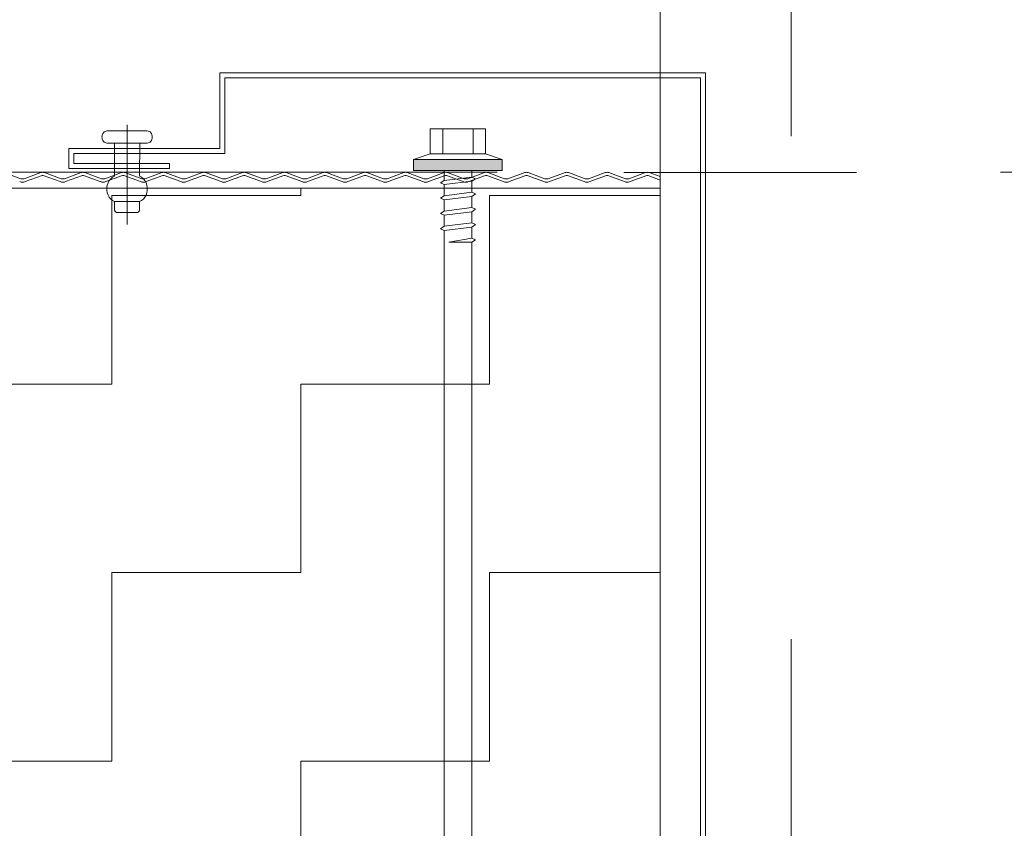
# Model space of a CAD drawing. Header units: metres. Extents: x 1314 to 1415, y -87 to -52.
# Tile 236 of 256: x 1401.694 to 1401.89, y -73.476 to -73.315. Entities that reach past the tile are written whole.
import ezdxf

# ---------------------------------------------------------------- set-up
doc = ezdxf.new("R2010")
doc.units = ezdxf.units.M
doc.header["$PDMODE"] = 65
for name, pattern in [('AUSGEZOGEN', [0]), ('GETRENNT2_S10', [0.045, 0.02, -0.01, 0, -0.005, 0, -0.01]), ('PUNKT2_S9', [0.0015, 0, -0.0015]), ('STRICHLINIE2_S3', [0.275, 0.2, -0.075])]:
    doc.linetypes.add(name, pattern=pattern)
doc.layers.add('XR$9$_42143', color=7, linetype='Continuous')
doc.layers.add('XR$9$_42154', color=7, linetype='Continuous')
for name, color, linetype, lineweight in [('XR$9$Maßlinie 1_50', 7, 'AUSGEZOGEN', 25), ('XR$9$Muster', 4, 'AUSGEZOGEN', 13), ('XR$9$Wand Mauerwerk nt', 7, 'AUSGEZOGEN', 25), ('XR$9$Wand Mauerwerk tr_1', 42, 'AUSGEZOGEN', 18)]:
    doc.layers.add(name, color=color, linetype=linetype, lineweight=lineweight)
doc.styles.add('ARIAL', font='arial.ttf')
doc.dimstyles.new('DIMSTYLE_28', dxfattribs={"dimtxt": 0.04, "dimasz": 0.03, "dimexe": 0, "dimexo": 1e-06, "dimgap": 0.02, "dimtad": 2, "dimdec": 1, "dimlfac": 100, "dimrnd": 0.5, "dimzin": 4, "dimdsep": 46, "dimtxsty": 'ARIAL', "dimblk1": 'ALL_ML_KREIS', "dimblk2": 'ALL_ML_KREIS', "dimsah": 1, "dimcen": 0, "dimse1": 1, "dimse2": 1, "dimclrd": 7, "dimclre": 7, "dimclrt": 7, "dimadec": 0, "dimazin": 0, "dimtfac": 1, "dimtdec": 0, "dimtix": 1, "dimtmove": 2, "dimatfit": 3, "dimfxl": 0, "dimtzin": 0, "dimlwd": 0, "dimlwe": 25, "dimarcsym": 0})
doc.dimstyles.new('DIMSTYLE_29', dxfattribs={"dimtxt": 0.04, "dimasz": 0.03, "dimexe": 0, "dimexo": 1e-06, "dimgap": 0.02, "dimtad": 2, "dimdec": 1, "dimlfac": 100, "dimrnd": 0.5, "dimzin": 4, "dimdsep": 46, "dimtxsty": 'ARIAL', "dimblk1": 'ALL_ML_KREIS', "dimblk2": 'ALL_ML_KREIS', "dimsah": 1, "dimcen": 0, "dimse1": 1, "dimse2": 1, "dimclrd": 7, "dimclre": 7, "dimclrt": 7, "dimadec": 0, "dimazin": 0, "dimtfac": 1, "dimtdec": 0, "dimtix": 1, "dimtmove": 2, "dimatfit": 3, "dimfxl": 0, "dimtvp": 1.2, "dimtzin": 0, "dimlwd": 0, "dimlwe": 25, "dimarcsym": 0})
doc.dimstyles.new('DIMSTYLE_42', dxfattribs={"dimtxt": 0.03, "dimasz": 0.03, "dimexe": 0, "dimexo": 1e-06, "dimgap": 0.015, "dimtad": 2, "dimdec": 0, "dimlfac": 1000, "dimrnd": 5, "dimzin": 12, "dimdsep": 46, "dimtxsty": 'ARIAL', "dimblk1": 'ALL_ML_KREIS', "dimblk2": 'ALL_ML_KREIS', "dimsah": 1, "dimcen": 0, "dimse1": 1, "dimse2": 1, "dimclrd": 7, "dimclre": 7, "dimclrt": 7, "dimadec": 0, "dimazin": 0, "dimtfac": 1, "dimtdec": 0, "dimtix": 1, "dimtmove": 2, "dimatfit": 3, "dimfxl": 0, "dimtzin": 0, "dimlwd": 0, "dimlwe": 25, "dimarcsym": 0})
doc.dimstyles.new('DIMSTYLE_43', dxfattribs={"dimtxt": 0.03, "dimasz": 0.04, "dimexe": 0, "dimexo": 0, "dimgap": 0.015, "dimtad": 2, "dimrnd": 0.005, "dimzin": 4, "dimdsep": 46, "dimtxsty": 'ARIAL', "dimblk1": 'ALL_ML_STRICH', "dimblk2": 'ALL_ML_STRICH', "dimsah": 1, "dimcen": 0, "dimclrd": 7, "dimclre": 7, "dimclrt": 7, "dimadec": 0, "dimazin": 0, "dimtfac": 1, "dimtdec": 0, "dimtix": 1, "dimtmove": 2, "dimatfit": 3, "dimfxl": 0, "dimtzin": 0, "dimlwd": 0, "dimlwe": 25, "dimarcsym": 0})
doc.dimstyles.new('DIMSTYLE_61', dxfattribs={"dimtxt": 0.04, "dimasz": 0.03, "dimexe": 0, "dimexo": 1e-06, "dimgap": 0.02, "dimtad": 2, "dimdec": 3, "dimrnd": 0.005, "dimzin": 4, "dimdsep": 46, "dimtxsty": 'ARIAL', "dimblk1": 'ALL_ML_KREIS', "dimblk2": 'ALL_ML_KREIS', "dimsah": 1, "dimcen": 0, "dimse1": 1, "dimse2": 1, "dimclrd": 7, "dimclre": 7, "dimclrt": 7, "dimadec": 0, "dimazin": 0, "dimtfac": 1, "dimtdec": 0, "dimtix": 1, "dimtmove": 2, "dimatfit": 3, "dimfxl": 0, "dimtzin": 0, "dimlwd": 0, "dimlwe": 25, "dimarcsym": 0})

# ---------------------------------------------------------------- blocks, each defined once
blk = doc.blocks.new('COMPLEXOBJECT_65')
at = {"layer": 'XR$9$_42143', "color": 7, "linetype": 'AUSGEZOGEN', "lineweight": 13, "transparency": 33554687}
for p, q in [((1401.73395, -73.34061), (1401.73395, -73.32561)), ((1401.73395, -73.32561), (1401.83044, -73.32561)), ((1401.73495, -73.34161), (1401.73495, -73.32661)), ((1401.73495, -73.32661), (1401.82945, -73.32661)), ((1401.82945, -73.32661), (1401.82945, -73.89161)), ((1401.83044, -73.32561), (1401.83044, -73.8926)), ((1401.70395, -73.34461), (1401.70395, -73.34061)), ((1401.70395, -73.34061), (1401.73395, -73.34061)), ((1401.70495, -73.3436), (1401.70495, -73.34161)), ((1401.70495, -73.34161), (1401.73495, -73.34161)), ((1401.72395, -73.34461), (1401.70395, -73.34461)), ((1401.72395, -73.3436), (1401.70495, -73.3436)), ((1401.72395, -73.3436), (1401.72395, -73.34461))]:
    blk.add_line(p, q, dxfattribs=at)
blk = doc.blocks.new('ALL_ML_STRICH')
at = {"color": 0, "linetype": 'ByBlock', "lineweight": -2}
for p, q in [((0, -0.5), (0, 0.5)), ((-0.3, -0.3), (0.3, 0.3)), ((-1, 0), (0.5, 0))]:
    blk.add_line(p, q, dxfattribs=at)
blk = doc.blocks.new('*D606')
at = {"layer": 'DEFPOINTS', "color": 7, "linetype": 'AUSGEZOGEN', "lineweight": 25, "transparency": 33554687}
for p in [(1401.84747, -73.11665), (1401.84747, -73.89887), (1403.05597, -73.89887)]:
    blk.add_point(p, dxfattribs=at)
at = {"layer": 'XR$9$Maßlinie 1_50', "color": 7, "linetype": 'AUSGEZOGEN', "lineweight": -2, "transparency": 33554687}
for p, q in [((1401.84747, -73.11665), (1401.84747, -73.11665)), ((1401.84747, -73.11665), (1403.05597, -73.11665)), ((1403.05597, -73.11665), (1403.05597, -73.11665))]:
    blk.add_line(p, q, dxfattribs=at)
at = {"layer": 'XR$9$Maßlinie 1_50', "color": 7, "linetype": 'AUSGEZOGEN', "lineweight": 25, "transparency": 33554687, "xscale": 0.04, "yscale": 0.04, "zscale": 0.04, "rotation": 180}
blk.add_blockref('ALL_ML_STRICH', (1401.84747, -73.11665), dxfattribs=at)
at = {"layer": 'XR$9$Maßlinie 1_50', "color": 7, "linetype": 'AUSGEZOGEN', "lineweight": 25, "transparency": 33554687, "xscale": 0.04, "yscale": 0.04, "zscale": 0.04}
blk.add_blockref('ALL_ML_STRICH', (1403.05597, -73.11665), dxfattribs=at)
blk = doc.blocks.new('ALL_ML_KREIS')
at = {"color": 0, "linetype": 'ByBlock', "lineweight": -2}
for p, q in [((0, -0.5), (0, 0.5)), ((-1, 0), (0.5, 0))]:
    blk.add_line(p, q, dxfattribs=at)
blk.add_circle((0, 0), 0.15, dxfattribs=at)
blk = doc.blocks.new('*D612')
at = {"layer": 'DEFPOINTS', "color": 7, "linetype": 'AUSGEZOGEN', "lineweight": 25, "transparency": 33554687}
for p in [(1401.82146, -73.42121), (1403.08198, -73.43139), (1401.82146, -74.57404)]:
    blk.add_point(p, dxfattribs=at)
at = {"layer": 'XR$9$Maßlinie 1_50', "color": 7, "linetype": 'AUSGEZOGEN', "lineweight": -2, "transparency": 33554687}
blk.add_line((1401.82146, -74.57404), (1403.08198, -74.57404), dxfattribs=at)
at = {"layer": 'XR$9$Maßlinie 1_50', "color": 7, "linetype": 'AUSGEZOGEN', "lineweight": 25, "transparency": 33554687, "xscale": 0.03, "yscale": 0.03, "zscale": 0.03, "rotation": 180}
blk.add_blockref('ALL_ML_KREIS', (1401.82146, -74.57404), dxfattribs=at)
at = {"layer": 'XR$9$Maßlinie 1_50', "color": 7, "linetype": 'AUSGEZOGEN', "lineweight": 25, "transparency": 33554687, "xscale": 0.03, "yscale": 0.03, "zscale": 0.03}
blk.add_blockref('ALL_ML_KREIS', (1403.08198, -74.57404), dxfattribs=at)
blk = doc.blocks.new('*D621')
at = {"layer": 'DEFPOINTS', "color": 7, "linetype": 'AUSGEZOGEN', "lineweight": 25, "transparency": 33554687}
for p in [(1400.74747, -73.11665), (1401.69646, -73.51113), (1400.74747, -73.51481)]:
    blk.add_point(p, dxfattribs=at)
at = {"layer": 'XR$9$Maßlinie 1_50', "color": 7, "linetype": 'AUSGEZOGEN', "lineweight": -2, "transparency": 33554687}
blk.add_line((1400.74747, -73.11665), (1401.69646, -73.11665), dxfattribs=at)
at = {"layer": 'XR$9$Maßlinie 1_50', "color": 7, "linetype": 'AUSGEZOGEN', "lineweight": 25, "transparency": 33554687, "xscale": 0.03, "yscale": 0.03, "zscale": 0.03, "rotation": 180}
blk.add_blockref('ALL_ML_KREIS', (1400.74747, -73.11665), dxfattribs=at)
at = {"layer": 'XR$9$Maßlinie 1_50', "color": 7, "linetype": 'AUSGEZOGEN', "lineweight": 25, "transparency": 33554687, "xscale": 0.03, "yscale": 0.03, "zscale": 0.03}
blk.add_blockref('ALL_ML_KREIS', (1401.69646, -73.11665), dxfattribs=at)
at = {"layer": 'XR$9$Maßlinie 1_50', "color": 7, "linetype": 'AUSGEZOGEN', "lineweight": 25, "transparency": 33554687, "insert": (1401.22, -73.08597), "char_height": 0.04, "width": 0.16, "attachment_point": 5, "style": 'ARIAL'}
blk.add_mtext('\\A1;{\\A1;{95\\H0.026400;\\S^ ;}}', dxfattribs=at)
blk = doc.blocks.new('*D622')
at = {"layer": 'DEFPOINTS', "color": 7, "linetype": 'AUSGEZOGEN', "lineweight": 25, "transparency": 33554687}
for p in [(1401.69646, -73.11665), (1401.82146, -73.44215), (1401.69646, -73.51113)]:
    blk.add_point(p, dxfattribs=at)
at = {"layer": 'XR$9$Maßlinie 1_50', "color": 7, "linetype": 'AUSGEZOGEN', "lineweight": -2, "transparency": 33554687}
blk.add_line((1401.69646, -73.11665), (1401.82146, -73.11665), dxfattribs=at)
at = {"layer": 'XR$9$Maßlinie 1_50', "color": 7, "linetype": 'AUSGEZOGEN', "lineweight": 25, "transparency": 33554687, "xscale": 0.03, "yscale": 0.03, "zscale": 0.03, "rotation": 180}
blk.add_blockref('ALL_ML_KREIS', (1401.69646, -73.11665), dxfattribs=at)
at = {"layer": 'XR$9$Maßlinie 1_50', "color": 7, "linetype": 'AUSGEZOGEN', "lineweight": 25, "transparency": 33554687, "xscale": 0.03, "yscale": 0.03, "zscale": 0.03}
blk.add_blockref('ALL_ML_KREIS', (1401.82146, -73.11665), dxfattribs=at)
at = {"layer": 'XR$9$Maßlinie 1_50', "color": 7, "linetype": 'AUSGEZOGEN', "lineweight": 25, "transparency": 33554687, "insert": (1401.77523, -73.08665), "char_height": 0.04, "width": 0.16, "attachment_point": 5, "style": 'ARIAL'}
blk.add_mtext('\\A1;{\\A1;{12\\H0.026400;\\S5^ ;}}', dxfattribs=at)
blk = doc.blocks.new('*D623')
at = {"layer": 'DEFPOINTS', "color": 7, "linetype": 'AUSGEZOGEN', "lineweight": 25, "transparency": 33554687}
for p in [(1401.82146, -73.11665), (1401.82146, -73.44215), (1401.84747, -73.90132)]:
    blk.add_point(p, dxfattribs=at)
at = {"layer": 'XR$9$Maßlinie 1_50', "color": 7, "linetype": 'AUSGEZOGEN', "lineweight": -2, "transparency": 33554687}
blk.add_line((1401.82146, -73.11665), (1401.84747, -73.11665), dxfattribs=at)
at = {"layer": 'XR$9$Maßlinie 1_50', "color": 7, "linetype": 'AUSGEZOGEN', "lineweight": 25, "transparency": 33554687, "xscale": 0.03, "yscale": 0.03, "zscale": 0.03, "rotation": 180}
blk.add_blockref('ALL_ML_KREIS', (1401.82146, -73.11665), dxfattribs=at)
at = {"layer": 'XR$9$Maßlinie 1_50', "color": 7, "linetype": 'AUSGEZOGEN', "lineweight": 25, "transparency": 33554687, "xscale": 0.03, "yscale": 0.03, "zscale": 0.03}
blk.add_blockref('ALL_ML_KREIS', (1401.84747, -73.11665), dxfattribs=at)
at = {"layer": 'XR$9$Maßlinie 1_50', "color": 7, "linetype": 'AUSGEZOGEN', "lineweight": 25, "transparency": 33554687, "insert": (1401.85227, -73.07165), "char_height": 0.04, "width": 0.12, "attachment_point": 5, "style": 'ARIAL'}
blk.add_mtext('\\A1;{\\A1;{2\\H0.026400;\\S5^ ;}}', dxfattribs=at)
blk = doc.blocks.new('*D625')
at = {"layer": 'DEFPOINTS', "color": 7, "linetype": 'AUSGEZOGEN', "lineweight": 25, "transparency": 33554687}
for p in [(1401.72489, -73.34537), (1401.84146, -73.49537), (1402.08268, -73.49537)]:
    blk.add_point(p, dxfattribs=at)
at = {"layer": 'XR$9$Maßlinie 1_50', "color": 7, "linetype": 'AUSGEZOGEN', "lineweight": -2, "transparency": 33554687}
blk.add_line((1402.08268, -73.49537), (1402.08268, -73.34537), dxfattribs=at)
at = {"layer": 'XR$9$Maßlinie 1_50', "color": 7, "linetype": 'AUSGEZOGEN', "lineweight": 25, "transparency": 33554687, "xscale": 0.03, "yscale": 0.03, "zscale": 0.03}
for p, rotation in [((1402.08268, -73.34537), 90), ((1402.08268, -73.49537), 270)]:
    blk.add_blockref('ALL_ML_KREIS', p, dxfattribs=dict(at, rotation=rotation))
at = {"layer": 'XR$9$Maßlinie 1_50', "color": 7, "linetype": 'AUSGEZOGEN', "lineweight": 25, "transparency": 33554687, "insert": (1402.05199, -73.42233), "char_height": 0.04, "width": 0.16, "attachment_point": 5, "rotation": 90, "style": 'ARIAL'}
blk.add_mtext('\\A1;{\\A1;{15\\H0.026400;\\S^ ;}}', dxfattribs=at)
blk = doc.blocks.new('*D634')
at = {"layer": 'DEFPOINTS', "color": 7, "linetype": 'AUSGEZOGEN', "lineweight": 25, "transparency": 33554687}
for p in [(1400.75747, -73.2287), (1401.82146, -73.34624), (1400.75747, -73.34852)]:
    blk.add_point(p, dxfattribs=at)
at = {"layer": 'XR$9$Maßlinie 1_50', "color": 7, "linetype": 'AUSGEZOGEN', "lineweight": -2, "transparency": 33554687}
blk.add_line((1400.75747, -73.2287), (1401.82146, -73.2287), dxfattribs=at)
at = {"layer": 'XR$9$Maßlinie 1_50', "color": 7, "linetype": 'AUSGEZOGEN', "lineweight": 25, "transparency": 33554687, "xscale": 0.03, "yscale": 0.03, "zscale": 0.03, "rotation": 180}
blk.add_blockref('ALL_ML_KREIS', (1400.75747, -73.2287), dxfattribs=at)
at = {"layer": 'XR$9$Maßlinie 1_50', "color": 7, "linetype": 'AUSGEZOGEN', "lineweight": 25, "transparency": 33554687, "xscale": 0.03, "yscale": 0.03, "zscale": 0.03}
blk.add_blockref('ALL_ML_KREIS', (1401.82146, -73.2287), dxfattribs=at)
at = {"layer": 'XR$9$Maßlinie 1_50', "color": 7, "linetype": 'AUSGEZOGEN', "lineweight": 25, "transparency": 33554687, "insert": (1401.29643, -73.19801), "char_height": 0.04, "width": 0.2, "attachment_point": 5, "style": 'ARIAL'}
blk.add_mtext('\\A1;{\\A1;{1.06\\H0.026400;\\S5^ ;}}', dxfattribs=at)
blk = doc.blocks.new('*D635')
at = {"layer": 'DEFPOINTS', "color": 7, "linetype": 'AUSGEZOGEN', "lineweight": 25, "transparency": 33554687}
for p in [(1400.59747, -72.99112), (1400.59747, -73.36842), (1401.82146, -73.40324)]:
    blk.add_point(p, dxfattribs=at)
at = {"layer": 'XR$9$Maßlinie 1_50', "color": 7, "linetype": 'AUSGEZOGEN', "lineweight": -2, "transparency": 33554687}
blk.add_line((1400.59747, -72.99112), (1401.82146, -72.99112), dxfattribs=at)
at = {"layer": 'XR$9$Maßlinie 1_50', "color": 7, "linetype": 'AUSGEZOGEN', "lineweight": 25, "transparency": 33554687, "xscale": 0.03, "yscale": 0.03, "zscale": 0.03, "rotation": 180}
blk.add_blockref('ALL_ML_KREIS', (1400.59747, -72.99112), dxfattribs=at)
at = {"layer": 'XR$9$Maßlinie 1_50', "color": 7, "linetype": 'AUSGEZOGEN', "lineweight": 25, "transparency": 33554687, "xscale": 0.03, "yscale": 0.03, "zscale": 0.03}
blk.add_blockref('ALL_ML_KREIS', (1401.82146, -72.99112), dxfattribs=at)
at = {"layer": 'XR$9$Maßlinie 1_50', "color": 7, "linetype": 'AUSGEZOGEN', "lineweight": 25, "transparency": 33554687, "insert": (1401.21643, -72.96112), "char_height": 0.04, "width": 0.2, "attachment_point": 5, "style": 'ARIAL'}
blk.add_mtext('\\A1;{\\A1;{1.22\\H0.026400;\\S5^ ;}}', dxfattribs=at)
blk = doc.blocks.new('*D679')
at = {"layer": 'DEFPOINTS', "color": 7, "linetype": 'AUSGEZOGEN', "lineweight": 25, "transparency": 33554687}
for p in [(1401.69646, -73.49537), (1401.69671, -73.59537), (1401.86987, -73.59537)]:
    blk.add_point(p, dxfattribs=at)
at = {"layer": 'XR$9$Maßlinie 1_50', "color": 7, "linetype": 'AUSGEZOGEN', "lineweight": -2, "transparency": 33554687}
blk.add_line((1401.86987, -73.59537), (1401.86987, -73.49537), dxfattribs=at)
at = {"layer": 'XR$9$Maßlinie 1_50', "color": 7, "linetype": 'AUSGEZOGEN', "lineweight": 25, "transparency": 33554687, "xscale": 0.03, "yscale": 0.03, "zscale": 0.03}
for p, rotation in [((1401.86987, -73.49537), 90), ((1401.86987, -73.59537), 270)]:
    blk.add_blockref('ALL_ML_KREIS', p, dxfattribs=dict(at, rotation=rotation))
at = {"layer": 'XR$9$Maßlinie 1_50', "color": 7, "linetype": 'AUSGEZOGEN', "lineweight": 25, "transparency": 33554687, "insert": (1401.83919, -73.54711), "char_height": 0.04, "width": 0.16, "attachment_point": 5, "rotation": 90, "style": 'ARIAL'}
blk.add_mtext('\\A1;{\\A1;{10\\H0.026400;\\S^ ;}}', dxfattribs=at)
blk = doc.blocks.new('*D682')
at = {"layer": 'DEFPOINTS', "color": 7, "linetype": 'AUSGEZOGEN', "lineweight": 25, "transparency": 33554687}
for p in [(1401.69646, -73.49537), (1401.69671, -73.59537), (1401.86987, -73.59537)]:
    blk.add_point(p, dxfattribs=at)
at = {"layer": 'XR$9$Maßlinie 1_50', "color": 7, "linetype": 'AUSGEZOGEN', "lineweight": -2, "transparency": 33554687}
blk.add_line((1401.86987, -73.59537), (1401.86987, -73.49537), dxfattribs=at)
at = {"layer": 'XR$9$Maßlinie 1_50', "color": 7, "linetype": 'AUSGEZOGEN', "lineweight": 25, "transparency": 33554687, "xscale": 0.03, "yscale": 0.03, "zscale": 0.03}
for p, rotation in [((1401.86987, -73.49537), 90), ((1401.86987, -73.59537), 270)]:
    blk.add_blockref('ALL_ML_KREIS', p, dxfattribs=dict(at, rotation=rotation))
at = {"layer": 'XR$9$Maßlinie 1_50', "color": 7, "linetype": 'AUSGEZOGEN', "lineweight": 25, "transparency": 33554687, "insert": (1401.83919, -73.54711), "char_height": 0.04, "width": 0.16, "attachment_point": 5, "rotation": 90, "style": 'ARIAL'}
blk.add_mtext('\\A1;{\\A1;{10\\H0.026400;\\S^ ;}}', dxfattribs=at)

msp = doc.modelspace()

# ---------------------------------------------------------------- hatches: boundary and pattern name
at = {"linetype": 'AUSGEZOGEN', "lineweight": 35, "transparency": 33554687}
h = msp.add_hatch(color=7, dxfattribs=at)
h.set_gradient(color2=(0, 0, 0), one_color=1)
h.paths.add_polyline_path([(1401.79006, -73.34281), (1401.77246, -73.34281), (1401.79006, -73.34501)], flags=0)
h = msp.add_hatch(color=7, dxfattribs=at)
h.set_gradient(color2=(0, 0, 0), one_color=1)
h.paths.add_polyline_path([(1401.79006, -73.34501), (1401.77246, -73.34281), (1401.77246, -73.34501)], flags=0)
at = {"layer": 'XR$9$Muster', "linetype": 'AUSGEZOGEN', "lineweight": 13, "transparency": 33554687}
h = msp.add_hatch(dxfattribs=at)
h.set_pattern_fill('MUSTER', color=4, scale=0.0375, angle=90, style=0, pattern_type=2)
h.set_pattern_definition([(90, (-0.075, 0.075), (-0.0375, 0.0375), [0.0375, -0.0375]), (180, (-0.075, 0.075), (-0.0375, -0.0375), [0.0375, -0.0375])])
h.paths.add_polyline_path([(1401.82146, -73.34852), (1400.75747, -73.34852), (1400.75747, -73.48993), (1401.82146, -73.48993)], flags=0)

# ---------------------------------------------------------------- linework, layer by layer
at = {"color": 7, "linetype": 'AUSGEZOGEN', "lineweight": 13, "transparency": 33554687}
for p, q in [((1401.71116, -73.33725), (1401.71098, -73.33736)), ((1401.71134, -73.33718), (1401.71116, -73.33725)), ((1401.71154, -73.33716), (1401.71134, -73.33718)), ((1401.71154, -73.33716), (1401.71954, -73.33716)), ((1401.71554, -73.33596), (1401.71553, -73.35576)), ((1401.71973, -73.33718), (1401.71954, -73.33716)), ((1401.71992, -73.33725), (1401.71973, -73.33718)), ((1401.7201, -73.33736), (1401.71992, -73.33725)), ((1401.77576, -73.34171), (1401.77576, -73.33676)), ((1401.77576, -73.33676), (1401.78126, -73.33676)), ((1401.77823, -73.33676), (1401.77823, -73.34171)), ((1401.78126, -73.33676), (1401.78676, -73.33676)), ((1401.78428, -73.33676), (1401.78428, -73.34171)), ((1401.78676, -73.33676), (1401.78676, -73.34171)), ((1401.71056, -73.33812), (1401.71054, -73.33835)), ((1401.71054, -73.33835), (1401.71056, -73.33859)), ((1401.71061, -73.3379), (1401.71056, -73.33812)), ((1401.71056, -73.33859), (1401.71061, -73.33881)), ((1401.71071, -73.33769), (1401.71061, -73.3379)), ((1401.71061, -73.33881), (1401.71071, -73.33902)), ((1401.71083, -73.3375), (1401.71071, -73.33769)), ((1401.71071, -73.33902), (1401.71083, -73.3392)), ((1401.71098, -73.33736), (1401.71083, -73.3375)), ((1401.71083, -73.3392), (1401.71098, -73.33935)), ((1401.72024, -73.33751), (1401.7201, -73.33736)), ((1401.7201, -73.33936), (1401.72024, -73.3392)), ((1401.72037, -73.33769), (1401.72024, -73.33751)), ((1401.72024, -73.3392), (1401.72037, -73.33902)), ((1401.72046, -73.3379), (1401.72037, -73.33769)), ((1401.72037, -73.33902), (1401.72046, -73.33882)), ((1401.72052, -73.33812), (1401.72046, -73.3379)), ((1401.72046, -73.33882), (1401.72052, -73.33859)), ((1401.72054, -73.33836), (1401.72052, -73.33812)), ((1401.72052, -73.33859), (1401.72054, -73.33836)), ((1401.71098, -73.33935), (1401.71116, -73.33946)), ((1401.71116, -73.33946), (1401.71134, -73.33953)), ((1401.71134, -73.33953), (1401.71154, -73.33955)), ((1401.71304, -73.33955), (1401.71154, -73.33955)), ((1401.71304, -73.33955), (1401.71804, -73.33956)), ((1401.71304, -73.33955), (1401.71304, -73.34616)), ((1401.71804, -73.33956), (1401.71803, -73.34616)), ((1401.71954, -73.33956), (1401.71804, -73.33956)), ((1401.71954, -73.33956), (1401.71973, -73.33953)), ((1401.71973, -73.33953), (1401.71992, -73.33947)), ((1401.71992, -73.33947), (1401.7201, -73.33936)), ((1401.77246, -73.34281), (1401.77576, -73.34171)), ((1401.79006, -73.34281), (1401.77246, -73.34281)), ((1401.77246, -73.34281), (1401.77246, -73.34501)), ((1401.78676, -73.34171), (1401.77576, -73.34171)), ((1401.79006, -73.34281), (1401.78676, -73.34171)), ((1401.79006, -73.34501), (1401.79006, -73.34281)), ((1401.79006, -73.34501), (1401.77246, -73.34501)), ((1401.77851, -73.347), (1401.77851, -73.34501)), ((1401.784, -73.34501), (1401.784, -73.34632)), ((1401.712, -73.34702), (1401.71176, -73.34745)), ((1401.71229, -73.34666), (1401.712, -73.34702)), ((1401.71264, -73.34636), (1401.71229, -73.34666)), ((1401.71304, -73.34616), (1401.71264, -73.34636)), ((1401.71843, -73.34637), (1401.71803, -73.34616)), ((1401.71878, -73.34666), (1401.71843, -73.34637)), ((1401.71908, -73.34702), (1401.71878, -73.34666)), ((1401.71931, -73.34745), (1401.71908, -73.34702)), ((1401.77779, -73.3475), (1401.77851, -73.347)), ((1401.77851, -73.347), (1401.784, -73.34632)), ((1401.784, -73.34632), (1401.78472, -73.34665)), ((1401.78472, -73.34665), (1401.784, -73.34716)), ((1401.7116, -73.34792), (1401.71152, -73.34842)), ((1401.71152, -73.34842), (1401.71152, -73.34893)), ((1401.71152, -73.34893), (1401.7116, -73.34944)), ((1401.71176, -73.34745), (1401.7116, -73.34792)), ((1401.71947, -73.34793), (1401.71931, -73.34745)), ((1401.71955, -73.34843), (1401.71947, -73.34793)), ((1401.71947, -73.34944), (1401.71955, -73.34894)), ((1401.71955, -73.34894), (1401.71955, -73.34843)), ((1401.77851, -73.34783), (1401.77779, -73.3475)), ((1401.784, -73.34716), (1401.77851, -73.34783)), ((1401.77851, -73.35003), (1401.77851, -73.34783)), ((1401.784, -73.34715), (1401.784, -73.34935)), ((1401.7116, -73.34944), (1401.71176, -73.34991)), ((1401.71176, -73.34991), (1401.712, -73.35034)), ((1401.712, -73.35034), (1401.71229, -73.35071)), ((1401.71229, -73.35071), (1401.71264, -73.351)), ((1401.71843, -73.351), (1401.71878, -73.35071)), ((1401.71878, -73.35071), (1401.71908, -73.35034)), ((1401.71908, -73.35034), (1401.71931, -73.34992)), ((1401.71931, -73.34992), (1401.71947, -73.34944)), ((1401.77779, -73.35053), (1401.77851, -73.35004)), ((1401.77851, -73.35086), (1401.77779, -73.35053)), ((1401.77851, -73.35004), (1401.784, -73.34935)), ((1401.784, -73.35019), (1401.77851, -73.35086)), ((1401.77851, -73.35306), (1401.77851, -73.35086)), ((1401.784, -73.34935), (1401.78472, -73.34968)), ((1401.78472, -73.34968), (1401.784, -73.35019)), ((1401.784, -73.35018), (1401.784, -73.35238)), ((1401.71264, -73.351), (1401.71303, -73.3512)), ((1401.71303, -73.35276), (1401.71303, -73.3512)), ((1401.71303, -73.3512), (1401.71803, -73.3512)), ((1401.71303, -73.35276), (1401.71304, -73.35288)), ((1401.71304, -73.35288), (1401.71307, -73.35299)), ((1401.718, -73.35299), (1401.71802, -73.35288)), ((1401.71802, -73.35288), (1401.71803, -73.35276)), ((1401.71803, -73.3512), (1401.71843, -73.351)), ((1401.71803, -73.3512), (1401.71803, -73.35276)), ((1401.77851, -73.35307), (1401.784, -73.35238)), ((1401.784, -73.35238), (1401.78472, -73.35271)), ((1401.78472, -73.35271), (1401.784, -73.35322)), ((1401.71307, -73.35299), (1401.71312, -73.35309)), ((1401.71312, -73.35309), (1401.71318, -73.35319)), ((1401.71318, -73.35319), (1401.71325, -73.35326)), ((1401.71325, -73.35326), (1401.71334, -73.35332)), ((1401.71334, -73.35332), (1401.71343, -73.35335)), ((1401.71343, -73.35335), (1401.71353, -73.35336)), ((1401.71753, -73.35336), (1401.71353, -73.35336)), ((1401.71753, -73.35336), (1401.71763, -73.35335)), ((1401.71763, -73.35335), (1401.71772, -73.35332)), ((1401.71772, -73.35332), (1401.71781, -73.35326)), ((1401.71781, -73.35326), (1401.71789, -73.35319)), ((1401.71789, -73.35319), (1401.71795, -73.3531)), ((1401.71795, -73.3531), (1401.718, -73.35299)), ((1401.77779, -73.35356), (1401.77851, -73.35307)), ((1401.77851, -73.35389), (1401.77779, -73.35356)), ((1401.784, -73.35322), (1401.77851, -73.35389)), ((1401.77851, -73.35609), (1401.77851, -73.35389)), ((1401.784, -73.35322), (1401.784, -73.35542)), ((1401.77779, -73.35659), (1401.77851, -73.3561)), ((1401.77851, -73.35692), (1401.77779, -73.35659)), ((1401.77851, -73.3561), (1401.784, -73.35542)), ((1401.784, -73.35625), (1401.77851, -73.35692)), ((1401.784, -73.35542), (1401.78472, -73.35575)), ((1401.78472, -73.35575), (1401.784, -73.35625)), ((1401.784, -73.35625), (1401.784, -73.35845)), ((1401.77851, -73.51163), (1401.77851, -73.35692)), ((1401.77943, -73.35928), (1401.784, -73.35845)), ((1401.784, -73.35845), (1401.78472, -73.35877)), ((1401.784, -73.35928), (1401.77943, -73.35928)), ((1401.78472, -73.35877), (1401.784, -73.35928)), ((1401.784, -73.35928), (1401.784, -73.51163))]:
    msp.add_line(p, q, dxfattribs=at)
at = {"layer": 'XR$9$_42143', "color": 30, "linetype": 'AUSGEZOGEN', "lineweight": 13, "transparency": 33554687}
for p, q in [((1401.69442, -73.34664), (1401.6911, -73.34543)), ((1401.69842, -73.34543), (1401.6951, -73.34664)), ((1401.69532, -73.34723), (1401.69864, -73.34602)), ((1401.69889, -73.34602), (1401.70221, -73.34723)), ((1401.70243, -73.34664), (1401.6991, -73.34543)), ((1401.70643, -73.34543), (1401.70311, -73.34664)), ((1401.70332, -73.34723), (1401.70665, -73.34602)), ((1401.7069, -73.34602), (1401.71022, -73.34723)), ((1401.71043, -73.34664), (1401.70711, -73.34543)), ((1401.71444, -73.34543), (1401.71112, -73.34664)), ((1401.71133, -73.34723), (1401.71465, -73.34602)), ((1401.71491, -73.34602), (1401.71823, -73.34723)), ((1401.71844, -73.34664), (1401.71512, -73.34543)), ((1401.72245, -73.34543), (1401.71913, -73.34664)), ((1401.71934, -73.34723), (1401.72266, -73.34602)), ((1401.72292, -73.34602), (1401.72624, -73.34723)), ((1401.72645, -73.34664), (1401.72313, -73.34543)), ((1401.73046, -73.34543), (1401.72713, -73.34664)), ((1401.72735, -73.34723), (1401.73067, -73.34602)), ((1401.73092, -73.34602), (1401.73424, -73.34723)), ((1401.73446, -73.34664), (1401.73114, -73.34543)), ((1401.73846, -73.34543), (1401.73514, -73.34664)), ((1401.73536, -73.34723), (1401.73868, -73.34602)), ((1401.73893, -73.34602), (1401.74225, -73.34723)), ((1401.74247, -73.34664), (1401.73915, -73.34543)), ((1401.74647, -73.34543), (1401.74315, -73.34664)), ((1401.74337, -73.34723), (1401.74669, -73.34602)), ((1401.74694, -73.34602), (1401.75026, -73.34723)), ((1401.75048, -73.34664), (1401.74716, -73.34543)), ((1401.75448, -73.34543), (1401.75116, -73.34664)), ((1401.75138, -73.34723), (1401.7547, -73.34602)), ((1401.75495, -73.34602), (1401.75827, -73.34723)), ((1401.75849, -73.34664), (1401.75517, -73.34543)), ((1401.76249, -73.34543), (1401.75917, -73.34664)), ((1401.75938, -73.34723), (1401.76271, -73.34602)), ((1401.76296, -73.34602), (1401.76628, -73.34723)), ((1401.76649, -73.34664), (1401.76317, -73.34543)), ((1401.7705, -73.34543), (1401.76718, -73.34664)), ((1401.76739, -73.34723), (1401.77071, -73.34602)), ((1401.77097, -73.34602), (1401.77429, -73.34723)), ((1401.7745, -73.34664), (1401.77118, -73.34543)), ((1401.77851, -73.34543), (1401.77519, -73.34664)), ((1401.7754, -73.34723), (1401.77872, -73.34602)), ((1401.77898, -73.34602), (1401.7823, -73.34723)), ((1401.78251, -73.34664), (1401.77919, -73.34543)), ((1401.78652, -73.34543), (1401.7832, -73.34664)), ((1401.78341, -73.34723), (1401.78673, -73.34602)), ((1401.78698, -73.34602), (1401.79031, -73.34723)), ((1401.79052, -73.34664), (1401.7872, -73.34543)), ((1401.79453, -73.34543), (1401.7912, -73.34664)), ((1401.79142, -73.34723), (1401.79474, -73.34602)), ((1401.79499, -73.34602), (1401.79831, -73.34723)), ((1401.79853, -73.34664), (1401.79521, -73.34543)), ((1401.80253, -73.34543), (1401.79921, -73.34664)), ((1401.79943, -73.34723), (1401.80275, -73.34602)), ((1401.803, -73.34602), (1401.80632, -73.34723)), ((1401.80654, -73.34664), (1401.80322, -73.34543)), ((1401.81054, -73.34543), (1401.80722, -73.34664)), ((1401.80744, -73.34723), (1401.81076, -73.34602)), ((1401.81101, -73.34602), (1401.81433, -73.34723)), ((1401.81455, -73.34664), (1401.81123, -73.34543)), ((1401.81855, -73.34543), (1401.81523, -73.34664)), ((1401.81545, -73.34723), (1401.81877, -73.34602)), ((1401.81902, -73.34602), (1401.82146, -73.34691)), ((1401.82146, -73.34624), (1401.81923, -73.34543))]:
    msp.add_line(p, q, dxfattribs=at)
for centre, radius, start, end in [((1401.69476, -73.3457), 0.001, 250.0189, 289.9791), ((1401.69876, -73.34637), 0.001, 70.0189, 109.9791), ((1401.69876, -73.34637), 0.00037, 70.0189, 109.9791), ((1401.70277, -73.3457), 0.001, 250.0189, 289.9791), ((1401.70677, -73.34637), 0.001, 70.0189, 109.9791), ((1401.70677, -73.34637), 0.001, 70.0189, 109.9791), ((1401.70677, -73.34637), 0.00037, 70.0189, 109.9791), ((1401.70677, -73.34637), 0.00037, 70.0189, 109.9791), ((1401.71078, -73.3457), 0.001, 250.0189, 289.9791), ((1401.71478, -73.34637), 0.001, 70.0189, 109.9791), ((1401.71478, -73.34637), 0.00037, 70.0189, 109.9791), ((1401.71878, -73.3457), 0.001, 250.0189, 289.9791), ((1401.72279, -73.34637), 0.001, 70.0189, 109.9791), ((1401.72279, -73.34637), 0.001, 70.0189, 109.9791), ((1401.72279, -73.34637), 0.00037, 70.0189, 109.9791), ((1401.72279, -73.34637), 0.00037, 70.0189, 109.9791), ((1401.72679, -73.3457), 0.001, 250.0189, 289.9791), ((1401.7308, -73.34637), 0.001, 70.0189, 109.9791), ((1401.7308, -73.34637), 0.00037, 70.0189, 109.9791), ((1401.7348, -73.3457), 0.001, 250.0189, 289.9791), ((1401.73881, -73.34637), 0.001, 70.0189, 109.9791), ((1401.73881, -73.34637), 0.001, 70.0189, 109.9791), ((1401.73881, -73.34637), 0.00037, 70.0189, 109.9791), ((1401.73881, -73.34637), 0.00037, 70.0189, 109.9791), ((1401.74281, -73.3457), 0.001, 250.0189, 289.9791), ((1401.74681, -73.34637), 0.001, 70.0189, 109.9791), ((1401.74681, -73.34637), 0.00037, 70.0189, 109.9791), ((1401.75082, -73.3457), 0.001, 250.0189, 289.9791), ((1401.75482, -73.34637), 0.001, 70.0189, 109.9791), ((1401.75482, -73.34637), 0.001, 70.0189, 109.9791), ((1401.75482, -73.34637), 0.00037, 70.0189, 109.9791), ((1401.75482, -73.34637), 0.00037, 70.0189, 109.9791), ((1401.75883, -73.3457), 0.001, 250.0189, 289.9791), ((1401.76283, -73.34637), 0.001, 70.0189, 109.9791), ((1401.76283, -73.34637), 0.00037, 70.0189, 109.9791), ((1401.76684, -73.3457), 0.001, 250.0189, 289.9791), ((1401.77084, -73.34637), 0.001, 70.0189, 109.9791), ((1401.77084, -73.34637), 0.001, 70.0189, 109.9791), ((1401.77084, -73.34637), 0.00037, 70.0189, 109.9791), ((1401.77084, -73.34637), 0.00037, 70.0189, 109.9791), ((1401.77485, -73.3457), 0.001, 250.0189, 289.9791), ((1401.77885, -73.34637), 0.001, 70.0189, 109.9791), ((1401.77885, -73.34637), 0.00037, 70.0189, 109.9791), ((1401.78285, -73.3457), 0.001, 250.0189, 289.9791), ((1401.78686, -73.34637), 0.001, 70.0189, 109.9791), ((1401.78686, -73.34637), 0.001, 70.0189, 109.9791), ((1401.78686, -73.34637), 0.00037, 70.0189, 109.9791), ((1401.78686, -73.34637), 0.00037, 70.0189, 109.9791), ((1401.79086, -73.3457), 0.001, 250.0189, 289.9791), ((1401.79487, -73.34637), 0.001, 70.0189, 109.9791), ((1401.79487, -73.34637), 0.00037, 70.0189, 109.9791), ((1401.79887, -73.3457), 0.001, 250.0189, 289.9791), ((1401.80288, -73.34637), 0.001, 70.0189, 109.9791), ((1401.80288, -73.34637), 0.001, 70.0189, 109.9791), ((1401.80288, -73.34637), 0.00037, 70.0189, 109.9791), ((1401.80288, -73.34637), 0.00037, 70.0189, 109.9791), ((1401.80688, -73.3457), 0.001, 250.0189, 289.9791), ((1401.81088, -73.34637), 0.001, 70.0189, 109.9791), ((1401.81088, -73.34637), 0.00037, 70.0189, 109.9791), ((1401.81489, -73.3457), 0.001, 250.0189, 289.9791), ((1401.81889, -73.34637), 0.001, 70.0189, 109.9791), ((1401.81889, -73.34637), 0.001, 70.0189, 109.9791), ((1401.81889, -73.34637), 0.00037, 70.0189, 109.9791), ((1401.81889, -73.34637), 0.00037, 70.0189, 109.9791), ((1401.69476, -73.3457), 0.00163, 250.0189, 289.9791), ((1401.70277, -73.3457), 0.00163, 250.0189, 289.9791), ((1401.71078, -73.3457), 0.00163, 250.0189, 289.9791), ((1401.71878, -73.3457), 0.00163, 250.0189, 289.9791), ((1401.72679, -73.3457), 0.00163, 250.0189, 289.9791), ((1401.7348, -73.3457), 0.00163, 250.0189, 289.9791), ((1401.74281, -73.3457), 0.00163, 250.0189, 289.9791), ((1401.75082, -73.3457), 0.00163, 250.0189, 289.9791), ((1401.75883, -73.3457), 0.00163, 250.0189, 289.9791), ((1401.76684, -73.3457), 0.00163, 250.0189, 289.9791), ((1401.77485, -73.3457), 0.00163, 250.0189, 289.9791), ((1401.78285, -73.3457), 0.00163, 250.0189, 289.9791), ((1401.79086, -73.3457), 0.00163, 250.0189, 289.9791), ((1401.79887, -73.3457), 0.00163, 250.0189, 289.9791), ((1401.80688, -73.3457), 0.00163, 250.0189, 289.9791), ((1401.81489, -73.3457), 0.00163, 250.0189, 289.9791)]:
    msp.add_arc(centre, radius, start, end, dxfattribs=at)
at = {"layer": 'XR$9$_42154', "color": 7, "linetype": 'STRICHLINIE2_S3', "lineweight": 13, "transparency": 33554687}
msp.add_line((1401.82146, -74.61682), (1401.82146, -73.03822), dxfattribs=at)
at = {"layer": 'XR$9$_42154', "color": 51, "linetype": 'AUSGEZOGEN', "lineweight": 13, "transparency": 33554687}
for p, q in [((1401.69864, -73.34602), (1401.69532, -73.34723)), ((1401.70221, -73.34723), (1401.69889, -73.34602)), ((1401.70665, -73.34602), (1401.70332, -73.34723)), ((1401.71022, -73.34723), (1401.7069, -73.34602)), ((1401.71465, -73.34602), (1401.71133, -73.34723)), ((1401.71823, -73.34723), (1401.71491, -73.34602)), ((1401.72266, -73.34602), (1401.71934, -73.34723)), ((1401.72624, -73.34723), (1401.72292, -73.34602)), ((1401.73067, -73.34602), (1401.72735, -73.34723)), ((1401.73424, -73.34723), (1401.73092, -73.34602)), ((1401.73868, -73.34602), (1401.73536, -73.34723)), ((1401.74225, -73.34723), (1401.73893, -73.34602)), ((1401.74669, -73.34602), (1401.74337, -73.34723)), ((1401.75026, -73.34723), (1401.74694, -73.34602)), ((1401.7547, -73.34602), (1401.75138, -73.34723)), ((1401.75827, -73.34723), (1401.75495, -73.34602)), ((1401.76271, -73.34602), (1401.75938, -73.34723)), ((1401.76628, -73.34723), (1401.76296, -73.34602)), ((1401.77071, -73.34602), (1401.76739, -73.34723)), ((1401.77429, -73.34723), (1401.77097, -73.34602)), ((1401.77872, -73.34602), (1401.7754, -73.34723)), ((1401.7823, -73.34723), (1401.77898, -73.34602)), ((1401.78673, -73.34602), (1401.78341, -73.34723)), ((1401.79031, -73.34723), (1401.78698, -73.34602)), ((1401.79474, -73.34602), (1401.79142, -73.34723)), ((1401.79831, -73.34723), (1401.79499, -73.34602)), ((1401.80275, -73.34602), (1401.79943, -73.34723)), ((1401.80632, -73.34723), (1401.803, -73.34602)), ((1401.81076, -73.34602), (1401.80744, -73.34723)), ((1401.81433, -73.34723), (1401.81101, -73.34602)), ((1401.81877, -73.34602), (1401.81545, -73.34723)), ((1401.82146, -73.34691), (1401.81902, -73.34602)), ((1401.82146, -73.49337), (1401.82146, -73.34624))]:
    msp.add_line(p, q, dxfattribs=at)
for centre, radius, start, end in [((1401.69876, -73.34637), 0.00037, 70.0189, 109.9791), ((1401.70677, -73.34637), 0.00037, 70.0189, 109.9791), ((1401.70677, -73.34637), 0.00037, 70.0189, 109.9791), ((1401.71478, -73.34637), 0.00037, 70.0189, 109.9791), ((1401.72279, -73.34637), 0.00037, 70.0189, 109.9791), ((1401.72279, -73.34637), 0.00037, 70.0189, 109.9791), ((1401.7308, -73.34637), 0.00037, 70.0189, 109.9791), ((1401.73881, -73.34637), 0.00037, 70.0189, 109.9791), ((1401.73881, -73.34637), 0.00037, 70.0189, 109.9791), ((1401.74681, -73.34637), 0.00037, 70.0189, 109.9791), ((1401.75482, -73.34637), 0.00037, 70.0189, 109.9791), ((1401.75482, -73.34637), 0.00037, 70.0189, 109.9791), ((1401.76283, -73.34637), 0.00037, 70.0189, 109.9791), ((1401.77084, -73.34637), 0.00037, 70.0189, 109.9791), ((1401.77084, -73.34637), 0.00037, 70.0189, 109.9791), ((1401.77885, -73.34637), 0.00037, 70.0189, 109.9791), ((1401.78686, -73.34637), 0.00037, 70.0189, 109.9791), ((1401.78686, -73.34637), 0.00037, 70.0189, 109.9791), ((1401.79487, -73.34637), 0.00037, 70.0189, 109.9791), ((1401.80288, -73.34637), 0.00037, 70.0189, 109.9791), ((1401.80288, -73.34637), 0.00037, 70.0189, 109.9791), ((1401.81088, -73.34637), 0.00037, 70.0189, 109.9791), ((1401.81889, -73.34637), 0.00037, 70.0189, 109.9791), ((1401.81889, -73.34637), 0.00037, 70.0189, 109.9791), ((1401.69476, -73.3457), 0.00163, 250.0189, 289.9791), ((1401.70277, -73.3457), 0.00163, 250.0189, 289.9791), ((1401.71078, -73.3457), 0.00163, 250.0189, 289.9791), ((1401.71878, -73.3457), 0.00163, 250.0189, 289.9791), ((1401.72679, -73.3457), 0.00163, 250.0189, 289.9791), ((1401.7348, -73.3457), 0.00163, 250.0189, 289.9791), ((1401.74281, -73.3457), 0.00163, 250.0189, 289.9791), ((1401.75082, -73.3457), 0.00163, 250.0189, 289.9791), ((1401.75883, -73.3457), 0.00163, 250.0189, 289.9791), ((1401.76684, -73.3457), 0.00163, 250.0189, 289.9791), ((1401.77485, -73.3457), 0.00163, 250.0189, 289.9791), ((1401.78285, -73.3457), 0.00163, 250.0189, 289.9791), ((1401.79086, -73.3457), 0.00163, 250.0189, 289.9791), ((1401.79887, -73.3457), 0.00163, 250.0189, 289.9791), ((1401.80688, -73.3457), 0.00163, 250.0189, 289.9791), ((1401.81489, -73.3457), 0.00163, 250.0189, 289.9791)]:
    msp.add_arc(centre, radius, start, end, dxfattribs=at)
at = {"layer": 'XR$9$Wand Mauerwerk nt', "color": 7, "linetype": 'AUSGEZOGEN', "lineweight": 13, "transparency": 33554687}
msp.add_line((1401.82146, -73.34852), (1400.74747, -73.34852), dxfattribs=at)
at = {"layer": 'XR$9$Wand Mauerwerk tr_1', "color": 52, "linetype": 'PUNKT2_S9', "lineweight": 13, "transparency": 33554687}
for p, q in [((1401.84747, -73.03822), (1401.84747, -73.9216)), ((1400.28904, -73.34537), (1402.12316, -73.34537))]:
    msp.add_line(p, q, dxfattribs=at)
at = {"layer": 'XR$9$Wand Mauerwerk tr_1', "color": 7, "linetype": 'GETRENNT2_S10', "lineweight": 13, "transparency": 33554687}
msp.add_line((1402.06046, -73.34543), (1401.81423, -73.34543), dxfattribs=at)

# ---------------------------------------------------------------- block references
at = {"layer": 'XR$9$_42143', "color": 7, "linetype": 'AUSGEZOGEN', "lineweight": 13, "transparency": 33554687}
msp.add_blockref('COMPLEXOBJECT_65', (0, 0), dxfattribs=at)

# ---------------------------------------------------------------- dimensions: what is measured, and where the dimension line sits
at = {"layer": 'XR$9$Maßlinie 1_50', "color": 7, "linetype": 'AUSGEZOGEN', "lineweight": 25, "transparency": 33554687}
for base, p1, p2, dimstyle, picture, middle in [((1401.82146, -72.99112), (1400.59747, -73.36841), (1401.82146, -73.40324), 'DIMSTYLE_61', '*D635', (1401.21643, -72.96112)), ((1401.84747, -73.11665), (1401.82146, -73.44215), (1401.84747, -73.90132), 'DIMSTYLE_29', '*D623', (1401.85227, -73.07165)), ((1401.82146, -73.11665), (1401.69646, -73.51113), (1401.82146, -73.44215), 'DIMSTYLE_29', '*D622', (1401.77523, -73.08665)), ((1401.69646, -73.11665), (1400.74747, -73.51481), (1401.69646, -73.51113), 'DIMSTYLE_28', '*D621', (1401.22, -73.08597)), ((1403.05597, -73.11665), (1401.84747, -73.11665), (1403.05597, -73.11665), 'DIMSTYLE_43', '*D606', (1402.45172, -73.10165)), ((1401.82146, -73.2287), (1400.75747, -73.34852), (1401.82146, -73.34624), 'DIMSTYLE_61', '*D634', (1401.29643, -73.19801)), ((1403.08198, -74.57404), (1401.82146, -73.42121), (1403.08198, -73.43139), 'DIMSTYLE_42', '*D612', (1402.45172, -74.55904))]:
    dim = msp.add_linear_dim(base=base, p1=p1, p2=p2, dimstyle=dimstyle, override={"dimpost": '<>', "dimclrd": 7, "dimclre": 7, "dimclrt": 7, "dimlwd": 0, "dimlwe": 25}, dxfattribs=at)
    dim.commit()
    dim.dimension.update_dxf_attribs({"geometry": picture, "text_midpoint": middle, "dimtype": 160})
for base, p1, p2, dimstyle, picture, middle in [((1402.08268, -73.34537), (1401.84146, -73.49537), (1401.72489, -73.34537), 'DIMSTYLE_28', '*D625', (1402.05199, -73.42233)), ((1401.86987, -73.49537), (1401.69671, -73.59537), (1401.69646, -73.49537), 'DIMSTYLE_29', '*D679', (1401.83919, -73.54711)), ((1401.86987, -73.49537), (1401.69671, -73.59537), (1401.69646, -73.49537), 'DIMSTYLE_29', '*D682', (1401.83919, -73.54711))]:
    dim = msp.add_linear_dim(base=base, p1=p1, p2=p2, angle=90, dimstyle=dimstyle, override={"dimpost": '<>', "dimclrd": 7, "dimclre": 7, "dimclrt": 7, "dimlwd": 0, "dimlwe": 25}, dxfattribs=at)
    dim.commit()
    dim.dimension.update_dxf_attribs({"geometry": picture, "text_midpoint": middle, "dimtype": 160})

doc.saveas('drawing.dxf')
